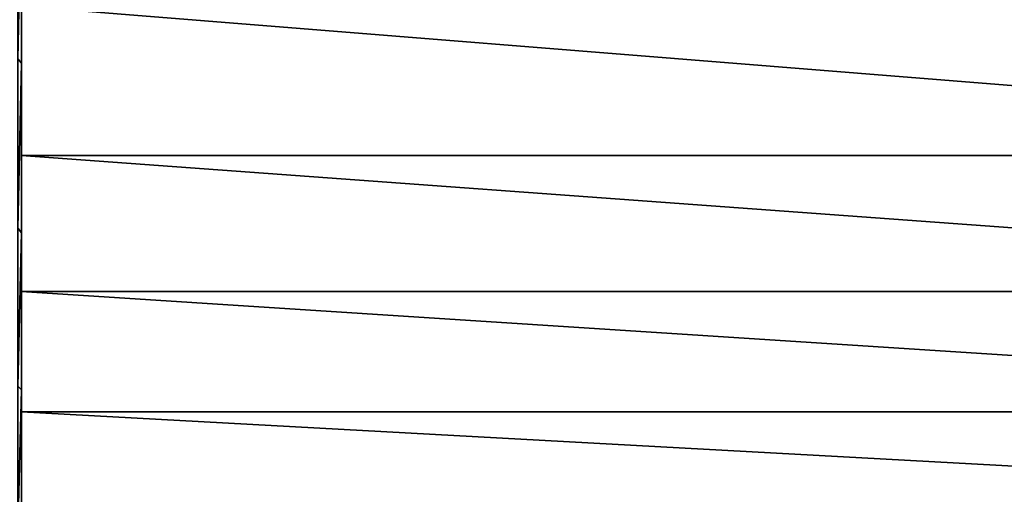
# Model space of a CAD drawing. Header units: metres. Extents: x -82 to 67, y -109 to 109.
# Tile 165 of 216: x -71 to -61, y 66 to 71. Entities that reach past the tile are written whole.
import ezdxf

# ---------------------------------------------------------------- set-up
doc = ezdxf.new("R2010")
doc.units = ezdxf.units.M
doc.layers.add('solid_21_382_010_XXX', color=7, linetype='CONTINUOUS')

msp = doc.modelspace()

# ---------------------------------------------------------------- linework, layer by layer
at = {"layer": 'solid_21_382_010_XXX'}
for points in [[(-71.362518, 72.462845, -23.376295), (-71.362518, 70.523987, -24.006269), (-71.32, 72.42865, -23.887817)], [(-71.362518, 70.52388, -54.193687), (-71.362518, 72.462738, -54.823677), (-71.32, 72.430313, -54.312634)], [(-71.362518, 70.52388, -54.193687), (-71.32, 72.430313, -54.312634), (-71.32, 70.478989, -53.651085)], [(-71.362518, 70.523987, -24.006269), (-71.32, 70.477417, -24.549566), (-71.32, 72.42865, -23.887817)], [(-71.32, 71.099586, -50.925205), (-71.32, 70.478989, -53.651085), (-71.32, 72.430313, -54.312634)], [(-71.32, 71.099579, -27.274796), (-71.32, 72.42865, -23.887817), (-71.32, 70.477417, -24.549566)], [(-51.02, 69.471748, -28.163654), (-51.02, 71.099693, -27.274744), (-71.32, 71.099579, -27.274796)], [(-71.32, 71.099586, -50.925205), (-71.32, 69.471657, -50.036285), (-71.32, 70.478989, -53.651085)], [(-51.02, 69.471649, -50.036282), (-71.32, 69.471657, -50.036285), (-71.32, 71.099586, -50.925205)], [(-51.02, 71.099586, -50.925209), (-51.02, 69.471649, -50.036282), (-71.32, 71.099586, -50.925205)], [(-71.32, 69.471657, -28.163715), (-71.32, 71.099579, -27.274796), (-71.32, 70.477417, -24.549566)], [(-51.02, 69.471748, -28.163654), (-71.32, 71.099579, -27.274796), (-71.32, 69.471657, -28.163715)], [(-71.362518, 70.523987, -24.006269), (-71.362518, 68.679367, -24.874279), (-71.32, 70.477417, -24.549566)], [(-71.362518, 68.679268, -53.325665), (-71.362518, 70.52388, -54.193687), (-71.32, 70.478989, -53.651085)], [(-71.362518, 68.679268, -53.325665), (-71.32, 70.478989, -53.651085), (-71.32, 68.630745, -52.740437)], [(-71.362518, 68.679367, -24.874279), (-71.32, 68.629288, -25.460409), (-71.32, 70.477417, -24.549566)], [(-71.32, 69.471657, -50.036285), (-71.32, 68.630745, -52.740437), (-71.32, 70.478989, -53.651085)], [(-71.32, 69.471657, -28.163715), (-71.32, 70.477417, -24.549566), (-71.32, 68.629288, -25.460409)], [(-51.02, 67.986877, -29.275198), (-51.02, 69.471748, -28.163654), (-71.32, 69.471657, -28.163715)], [(-71.32, 67.986809, -29.275261), (-71.32, 69.471657, -28.163715), (-71.32, 68.629288, -25.460409)], [(-71.32, 69.471657, -50.036285), (-71.32, 67.986809, -48.92474), (-71.32, 68.630745, -52.740437)], [(-51.02, 67.986877, -29.275198), (-71.32, 69.471657, -28.163715), (-71.32, 67.986809, -29.275261)], [(-51.02, 67.986786, -48.924725), (-71.32, 67.986809, -48.92474), (-71.32, 69.471657, -50.036285)], [(-51.02, 69.471649, -50.036282), (-51.02, 67.986786, -48.924725), (-71.32, 69.471657, -50.036285)], [(-71.362518, 68.679367, -24.874279), (-71.362518, 66.958084, -25.966637), (-71.32, 68.629288, -25.460409)], [(-71.362518, 66.957985, -52.233295), (-71.362518, 68.679268, -53.325665), (-71.32, 68.630745, -52.740437)], [(-71.362518, 66.957985, -52.233295), (-71.32, 68.630745, -52.740437), (-71.32, 66.917206, -51.596268)], [(-71.362518, 66.958084, -25.966637), (-71.32, 66.915863, -26.604763), (-71.32, 68.629288, -25.460409)], [(-71.32, 67.986809, -48.92474), (-71.32, 66.917206, -51.596268), (-71.32, 68.630745, -52.740437)], [(-71.32, 67.986809, -29.275261), (-71.32, 68.629288, -25.460409), (-71.32, 66.915863, -26.604763)], [(-51.02, 66.675308, -30.586748), (-51.02, 67.986877, -29.275198), (-71.32, 67.986809, -29.275261)], [(-71.32, 66.675262, -30.586809), (-71.32, 67.986809, -29.275261), (-71.32, 66.915863, -26.604763)], [(-71.32, 67.986809, -48.92474), (-71.32, 66.675262, -47.613194), (-71.32, 66.917206, -51.596268)], [(-51.02, 66.675308, -30.586748), (-71.32, 67.986809, -29.275261), (-71.32, 66.675262, -30.586809)], [(-51.02, 66.675232, -47.613163), (-71.32, 66.675262, -47.613194), (-71.32, 67.986809, -48.92474)], [(-51.02, 67.986786, -48.924725), (-51.02, 66.675232, -47.613163), (-71.32, 67.986809, -48.92474)], [(-71.362518, 66.958084, -25.966637), (-71.362518, 65.387276, -27.266113), (-71.32, 66.915863, -26.604763)], [(-71.362518, 65.387192, -50.933807), (-71.362518, 66.957985, -52.233295), (-71.32, 66.917206, -51.596268)], [(-71.362518, 65.387192, -50.933807), (-71.32, 66.917206, -51.596268), (-71.32, 65.367691, -50.238152)], [(-71.362518, 65.387276, -27.266113), (-71.32, 65.366493, -27.963045), (-71.32, 66.915863, -26.604763)], [(-71.32, 65.563713, -46.128345), (-71.32, 65.367691, -50.238152), (-71.32, 66.917206, -51.596268)], [(-71.32, 66.675262, -47.613194), (-71.32, 65.563713, -46.128345), (-71.32, 66.917206, -51.596268)], [(-71.32, 66.675262, -30.586809), (-71.32, 66.915863, -26.604763), (-71.32, 65.366493, -27.963045)], [(-51.02, 65.563744, -32.071606), (-51.02, 66.675308, -30.586748), (-71.32, 66.675262, -30.586809)], [(-71.32, 65.563713, -32.071659), (-71.32, 66.675262, -30.586809), (-71.32, 65.366493, -27.963045)], [(-51.02, 65.563744, -32.071606), (-71.32, 66.675262, -30.586809), (-71.32, 65.563713, -32.071659)], [(-51.02, 65.563683, -46.1283), (-71.32, 65.563713, -46.128345), (-71.32, 66.675262, -47.613194)], [(-51.02, 66.675232, -47.613163), (-51.02, 65.563683, -46.1283), (-71.32, 66.675262, -47.613194)]]:
    msp.add_3dface(points, dxfattribs=at)

doc.saveas('drawing.dxf')
